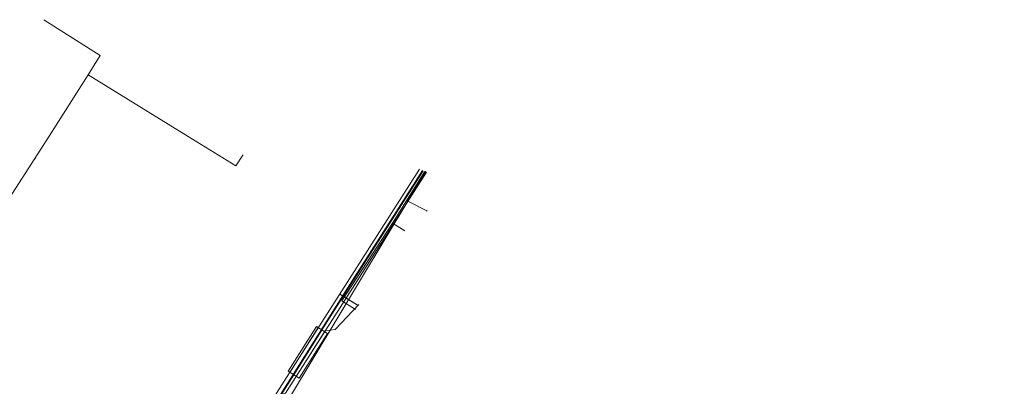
# Model space of a CAD drawing. Header units: metres. Extents: x 151922 to 154458, y 463415 to 464223.
# Tile 114 of 164: x 153698 to 153774, y 463949 to 463977. Entities that reach past the tile are written whole.
import ezdxf
from ezdxf.lldxf.tags import DXFTag

# ---------------------------------------------------------------- set-up
doc = ezdxf.new("R2010")
doc.units = ezdxf.units.M
doc.layers.get('0').update_dxf_attribs({"lineweight": 9})
for name, color, linetype, lineweight in [('B-PV-KL-DATA-G', 90, 'KL-DATA-SO', 9), ('B-PV-KL-DATA_HULPSTUK-S', 90, 'Continuous', 9), ('B-PV-KL-DATA_KABELBED-G', 90, 'Continuous', 9), ('B-PV-KL-ET_LS-G', 190, 'KL-LS-SO', 9), ('B-PV-KL-ET_LS_MANTELBUIS-G', 190, 'Continuous', 9), ('B-PV-KL-GAS_LD-G', 50, 'KL-GAS_LD-SO', 9), ('B-PV-KL-GAS_LD_MANTELBUIS-G', 50, 'Continuous', 9), ('B-PV-KL-WATER-G', 170, 'KL-WATER-SO', 9), ('B-PV-KL-WATER_HULPSTUK-S', 170, 'Continuous', 9), ('B-PV-KL-WATER_MANTELBUIS-G', 170, 'Continuous', 9)]:
    doc.layers.add(name, color=color, linetype=linetype, lineweight=lineweight)
doc.styles.add('NLCS-ISO', font='txt')
doc.styles.get("Standard").update_dxf_attribs({"font": 'arial.ttf'})
tags = doc.linetypes.add('KL-DATA-SO', pattern='A,4,-1,[101,NLCS.SHX,S=0.5,R=0,X=0,Y=0],-1,4,-1,["D",Standard,S=1,R=0,X=-0.25,Y=-0.5],-1.5', length=12.5).pattern_tags.tags
tags[18] = DXFTag(74, 10)
tags = doc.linetypes.add('KL-GAS_LD-SO', pattern='A,4,-1,[69,NLCS.SHX,S=0.5,R=0,X=0,Y=0],-1,4,-1,["L",Standard,S=1,R=0,X=0.25,Y=-0.5],-2', length=13).pattern_tags.tags
tags[18] = DXFTag(74, 10)
tags = doc.linetypes.add('KL-LS-SO', pattern='A,4,-1,[103,NLCS.SHX,S=0.75,R=0,X=0,Y=0],-1,4,-1,["L",Standard,S=1,R=0,X=0,Y=-0.5],-2', length=13).pattern_tags.tags
tags[18] = DXFTag(74, 10)
doc.linetypes.add('KL-WATER-SO', pattern='A,7,-0.5,[168,NLCS.SHX,S=0.75,R=0,X=0.75,Y=0],-2', length=9.5)

# ---------------------------------------------------------------- blocks, each defined once
blk = doc.blocks.new('SKL-WTB_HULP_OVERIG-SO')
at = {"color": 0, "linetype": 'ByBlock', "lineweight": 18}
for points in [[(-0.14, 0.14), (0.14, -0.14)], [(0.14, 0.14), (-0.14, -0.14)]]:
    blk.add_lwpolyline(points, dxfattribs=at)
at = {"color": 0, "linetype": 'ByBlock', "lineweight": 18, "style": 'NLCS-ISO', "flags": 1}
for tag, p in [('TYPE', (1.5, 0)), ('OMSCHRIJVING', (1.5, -3)), ('LABEL', (1.5, -1.5))]:
    blk.add_attdef(tag, p, '', height=1, dxfattribs=at)

msp = doc.modelspace()

# ---------------------------------------------------------------- linework, layer by layer
at = {"layer": 'B-PV-KL-DATA-G', "ltscale": 0.5, "flags": 128}
for points in [[(153726.852, 463961.62), (153729.311, 463965.575)], [(153724.017, 463955.015), (153722.971, 463955.673), (153726.852, 463961.62)], [(153726.852, 463961.62), (153727.796, 463961.027)]]:
    msp.add_lwpolyline(points, dxfattribs=at)
at = {"layer": 'B-PV-KL-DATA_KABELBED-G', "ltscale": 0.5, "flags": 128}
for points in [[(153700.195, 463977.168), (153704.507, 463974.421), (153703.576, 463972.952), (153703.576, 463972.951)], [(153703.576, 463972.951), (153700.605, 463968.261), (153699.508, 463966.547)], [(153703.576, 463972.952), (153703.576, 463972.952), (153711.218, 463968.25), (153714.874, 463965.994), (153715.404, 463966.823)], [(153699.508, 463966.547), (153689.511, 463951.098)], [(153700.137, 463917.992), (153708.265, 463930.476), (153728.026, 463963.308), (153729.382, 463965.56)], [(153729.362, 463965.568), (153728.006, 463963.318), (153728.026, 463963.308), (153729.461, 463962.556)]]:
    msp.add_lwpolyline(points, dxfattribs=at)
at = {"layer": 'B-PV-KL-ET_LS-G', "ltscale": 0.5, "flags": 128}
for points in [[(153719.249, 463910.252), (153716.959, 463911.027), (153716.558, 463911.31), (153716.433, 463911.771), (153720.521, 463921.926), (153720.583, 463922.678), (153720.361, 463923.078), (153719.869, 463923.548), (153712.581, 463926.826), (153707.363, 463929.074), (153707.014, 463929.373), (153706.884, 463929.887), (153707.109, 463930.595), (153710.074, 463935.58), (153719.252, 463950.042), (153723.416, 463956.645), (153729.127, 463965.648)], [(153773.609, 463914.705), (153770.544, 463908.768), (153768.798, 463905.448), (153767.986, 463905.122), (153767.572, 463905.211), (153760.037, 463908.061), (153748.96, 463912.422), (153737.584, 463916.687), (153728.183, 463920.343), (153719.897, 463923.59), (153707.389, 463929.116), (153707.057, 463929.409), (153706.936, 463929.885), (153707.155, 463930.574), (153710.117, 463935.554), (153719.294, 463950.016), (153721.906, 463954.17), (153729.175, 463965.629)], [(153724.209, 463955.321), (153723.254, 463955.922), (153723.128, 463956.096)]]:
    msp.add_lwpolyline(points, dxfattribs=at)
at = {"layer": 'B-PV-KL-ET_LS_MANTELBUIS-G', "ltscale": 0.5, "flags": 128}
msp.add_lwpolyline([(153719.714, 463949.76), (153721.877, 463953.183), (153721.032, 463953.717), (153718.868, 463950.294), (153719.714, 463949.76)], dxfattribs=at)
at = {"layer": 'B-PV-KL-GAS_LD-G', "ltscale": 0.5, "flags": 128}
for points in [[(153716.339, 463912.055), (153716.958, 463913.781), (153719.728, 463921.183), (153719.516, 463922.304), (153718.594, 463923.518), (153716.951, 463924.451), (153706.996, 463928.881), (153706.712, 463929.354), (153706.636, 463929.995), (153706.942, 463930.678), (153709.938, 463935.799), (153718.207, 463948.987), (153728.9, 463965.738)], [(153724.209, 463955.321), (153722.812, 463956.2)]]:
    msp.add_lwpolyline(points, dxfattribs=at)
at = {"layer": 'B-PV-KL-GAS_LD_MANTELBUIS-G', "ltscale": 0.5, "flags": 128}
msp.add_lwpolyline([(153718.992, 463950.215), (153721.172, 463953.631)], dxfattribs=at)
at = {"layer": 'B-PV-KL-WATER-G', "ltscale": 0.5, "flags": 128}
for points in [[(153729.436, 463965.525), (153718.658, 463948.628), (153717.519, 463948.266), (153709.758, 463935.91), (153706.788, 463930.675), (153706.49, 463930.003), (153706.56, 463929.277), (153706.922, 463928.718), (153716.944, 463924.332), (153718.425, 463923.377), (153719.296, 463922.365), (153719.528, 463921.242), (153716.703, 463913.841), (153715.584, 463910.82), (153713.641, 463905.64), (153714.175, 463905.418), (153714.333, 463905.537)], [(153722.462, 463953.481), (153724.263, 463955.406)], [(153721.688, 463953.378), (153722.462, 463953.481)]]:
    msp.add_lwpolyline(points, dxfattribs=at)
at = {"layer": 'B-PV-KL-WATER_MANTELBUIS-G', "ltscale": 0.5, "flags": 128}
msp.add_lwpolyline([(153719.474, 463949.907), (153721.653, 463953.323)], dxfattribs=at)

# ---------------------------------------------------------------- block references
at = {"layer": 'B-PV-KL-DATA_HULPSTUK-S', "xscale": 0.2, "yscale": 0.2, "zscale": 0.2}
for p in [(153703.576, 463972.952), (153703.576, 463972.951), (153703.576, 463972.951), (153699.508, 463966.547), (153699.508, 463966.547), (153715.404, 463966.823), (153729.461, 463962.556)]:
    msp.add_blockref('SKL-WTB_HULP_OVERIG-SO', p, dxfattribs=at)
at = {"layer": 'B-PV-KL-WATER_HULPSTUK-S', "xscale": 0.2, "yscale": 0.2, "zscale": 0.2}
for p in [(153722.462, 463953.481), (153721.688, 463953.378)]:
    msp.add_blockref('SKL-WTB_HULP_OVERIG-SO', p, dxfattribs=at)

doc.saveas('drawing.dxf')
